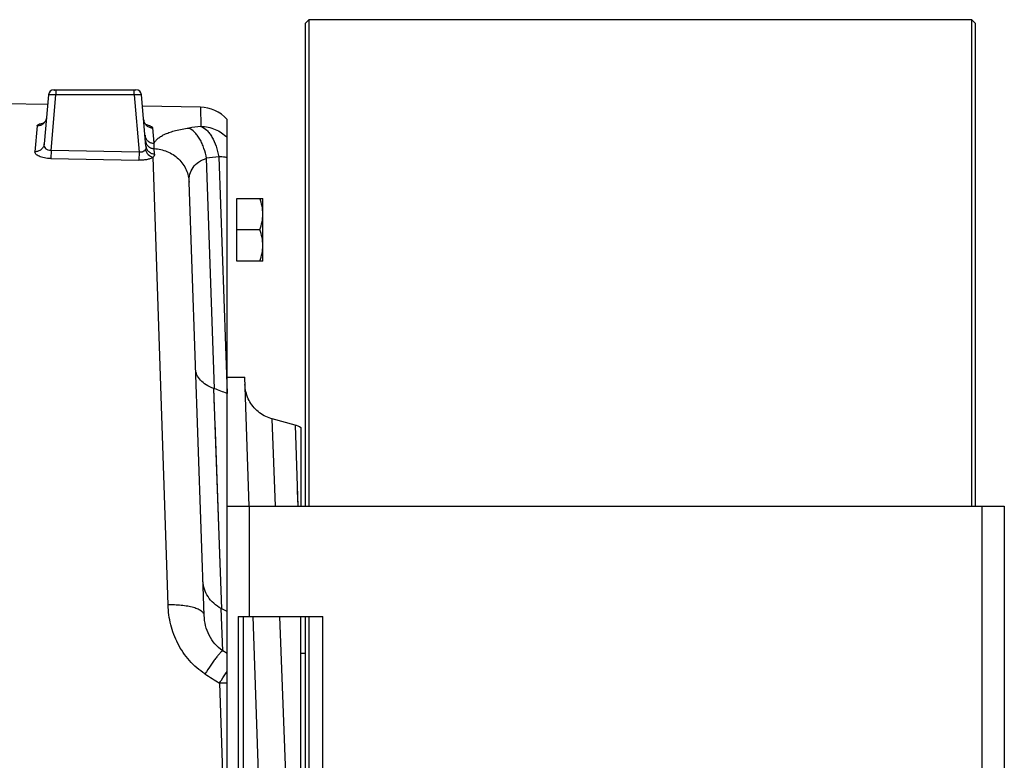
# Model space of a CAD drawing. Extents: x -3114 to 1181, y 8 to 2299.
# Tile 71 of 71: x 607 to 874, y 1182 to 1383. Entities that reach past the tile are written whole.
import ezdxf

# ---------------------------------------------------------------- set-up
doc = ezdxf.new("R2010")
doc.units = 0
doc.header["$LTSCALE"] = 65.395
doc.layers.get('0').update_dxf_attribs({"linetype": 'CONTINUOUS'})

msp = doc.modelspace()

# ---------------------------------------------------------------- linework, layer by layer
at = {"color": 7, "linetype": 'CONTINUOUS'}
for p, q in [((684.42, 1381.7), (685.42, 1382.7)), ((865.42, 1382.7), (685.42, 1382.7)), ((685.42, 1382.7), (685.42, 1250.7)), ((865.42, 1250.7), (865.42, 1382.7)), ((865.42, 1382.7), (866.42, 1381.7)), ((684.42, 1381.7), (684.42, 1250.7)), ((866.42, 1250.7), (866.42, 1381.7)), ((663.22, 1250.7), (874.22, 1250.7)), ((663.22, 1070.7), (663.22, 1250.7)), ((874.22, 1250.7), (874.22, 1070.7)), ((666.22, 1220.7), (689.22, 1220.7)), ((666.22, 1220.7), (666.22, 1100.7)), ((667.72, 1100.7), (667.72, 1220.7)), ((684.42, 1220.7), (684.42, 1100.7)), ((685.42, 1220.7), (685.42, 1100.7)), ((689.22, 1100.7), (689.22, 1220.7))]:
    msp.add_line(p, q, dxfattribs=at)
at = {"color": 6, "linetype": 'CONTINUOUS'}
for p, q in [((616.25, 1363.7), (638.5, 1363.7)), ((614.75, 1362.33), (613.59, 1348.99)), ((641.21, 1348.36), (639.99, 1362.33)), ((614.52, 1359.67), (602.81, 1359.88)), ((655.97, 1358.95), (640.26, 1359.22)), ((663.22, 1250.7), (663.22, 1355.65)), ((613.23, 1354.48), (613.22, 1354.48)), ((657.02, 1221.02), (652.91, 1338.64)), ((665.92, 1334.2), (672.92, 1334.2)), ((672.92, 1317.2), (672.92, 1334.2)), ((672.16, 1325.7), (665.92, 1325.7)), ((672.92, 1317.2), (665.92, 1317.2)), ((663.22, 1285.7), (668.01, 1285.7)), ((669.23, 1250.7), (668.01, 1285.7)), ((663.22, 1281.24), (663.21, 1281.25)), ((681.67, 1272.69), (675.48, 1274.35)), ((683.22, 1271.98), (683.22, 1250.7)), ((663.22, 1222.1), (661.82, 1222.83)), ((672.08, 1169.2), (670.28, 1220.7)), ((683.22, 1100.7), (683.22, 1220.7)), ((684.42, 1210.7), (683.22, 1210.7))]:
    msp.add_line(p, q, dxfattribs=at)
at = {"color": 9, "linetype": 'CONTINUOUS'}
for p, q in [((616.75, 1363.7), (616.75, 1362.28)), ((638, 1362.28), (638, 1363.7)), ((615.43, 1347.2), (616.75, 1362.28)), ((638, 1362.28), (616.75, 1362.28)), ((638, 1362.28), (639.36, 1346.74)), ((655.97, 1358.95), (656.14, 1353.74)), ((611.67, 1353.88), (611.05, 1346.87)), ((643.4, 1349.16), (643.03, 1353.32)), ((615.43, 1347.2), (615.38, 1345.01)), ((639.36, 1346.74), (615.43, 1347.2)), ((643.56, 1346.24), (643.44, 1347.7)), ((615.38, 1345.01), (639.31, 1344.55)), ((639.36, 1346.74), (639.31, 1344.55)), ((647.2, 1223.85), (643.17, 1345.41)), ((659.82, 1282.54), (657.64, 1345.08)), ((660.97, 1345.51), (663.21, 1281.25)), ((661.82, 1222.83), (659.6, 1282.62)), ((659.8, 1277.3), (659.6, 1282.62)), ((661.36, 1235.14), (659.95, 1273.36)), ((676.38, 1250.7), (675.48, 1274.35)), ((681.67, 1272.69), (682.41, 1250.7)), ((682.27, 1254.81), (682.41, 1250.7)), ((669.22, 1250.7), (669.22, 1220.7)), ((868.22, 1070.7), (868.22, 1250.7)), ((662.06, 1211.43), (661.66, 1222.91)), ((679.64, 1164.62), (677.52, 1220.7)), ((663.22, 1210.72), (662.06, 1211.43)), ((661.15, 1202.64), (662.31, 1167.61))]:
    msp.add_line(p, q, dxfattribs=at)
at = {"color": 2, "linetype": 'CONTINUOUS'}
msp.add_line((665.92, 1317.2), (665.92, 1334.2), dxfattribs=at)
at = {"color": 6, "linetype": 'CONTINUOUS'}
for points in [[(614.21, 1356.09), (614.2, 1356.04), (614.18, 1355.9), (614.15, 1355.75), (614.11, 1355.62), (614.07, 1355.48), (614.01, 1355.36), (613.96, 1355.24), (613.89, 1355.13), (613.82, 1355.03), (613.75, 1354.93), (613.68, 1354.85), (613.61, 1354.77), (613.55, 1354.71), (613.49, 1354.65), (613.43, 1354.61), (613.38, 1354.57), (613.33, 1354.54), (613.29, 1354.52), (613.26, 1354.5), (613.24, 1354.49), (613.23, 1354.48)], [(641.49, 1353.98), (641.5, 1353.97), (641.5, 1353.97), (641.49, 1353.98), (641.48, 1353.99), (641.45, 1354), (641.42, 1354.03), (641.38, 1354.05), (641.33, 1354.09), (641.28, 1354.13), (641.22, 1354.18), (641.16, 1354.25), (641.09, 1354.32), (641.02, 1354.4), (640.96, 1354.49), (640.89, 1354.59), (640.83, 1354.7), (640.77, 1354.82), (640.72, 1354.94), (640.68, 1355.07), (640.64, 1355.21), (640.61, 1355.35), (640.59, 1355.49), (640.59, 1355.53)], [(675.48, 1274.35), (675.14, 1274.45), (674.67, 1274.61), (674.2, 1274.79), (673.75, 1274.99), (673.31, 1275.22), (672.88, 1275.46), (672.47, 1275.73), (672.06, 1276.02), (671.67, 1276.33), (671.3, 1276.65), (670.95, 1277), (670.61, 1277.36), (670.29, 1277.73), (669.99, 1278.13), (669.71, 1278.53), (669.44, 1278.96), (669.2, 1279.39), (668.99, 1279.83), (668.79, 1280.29), (668.62, 1280.75), (668.47, 1281.22), (668.34, 1281.7), (668.24, 1282.19), (668.16, 1282.68), (668.11, 1283.17), (668.08, 1283.66)]]:
    msp.add_lwpolyline(points, dxfattribs=at)
for centre, radius, start, end in [((616.25, 1362.2), 1.5, 90, 175), ((638.5, 1362.2), 1.5, 5, 90), ((655.79, 1348.95), 10, 42.0115, 89), ((655.03, 1269.98), 13.44, 69.1259, 70.1205), ((73.19, -256.23), 1646.8, 69.00524, 69.13144), ((680.38, 1267.86), 5, 55.3143, 75), ((642.15, 1184.92), 42.71, 62.5798, 62.8254)]:
    msp.add_arc(centre, radius, start, end, dxfattribs=at)
at = {"color": 9, "linetype": 'CONTINUOUS'}
for centre, radius, start, end in [((614.85, 1345.65), 9.13, 99.1822, 100.5704), ((615.02, 1344.58), 10.2, 98.541, 99.1958), ((639.32, 1344.03), 10.33, 78.8605, 79.3378), ((639.51, 1345), 9.34, 77.4982, 78.8756), ((713.97, 914.94), 442.59, 97.5082, 97.9429), ((718.22, 884.85), 464.2, 97.085, 97.4991), ((662.53, 1156.21), 46.45, 89.1483, 91.7048)]:
    msp.add_arc(centre, radius, start, end, dxfattribs=at)
for points, knots in [([(616.3, 1363.51), (616.31, 1363.52), (616.35, 1363.57), (616.39, 1363.62), (616.43, 1363.65)], [0, 0, 0, 0, 0.283671, 1, 1, 1, 1]), ([(616.75, 1362.28), (616.62, 1362.28), (616.36, 1362.3), (616, 1362.32), (615.66, 1362.33), (615.36, 1362.35), (615.14, 1362.35), (615, 1362.35), (614.91, 1362.35), (614.85, 1362.35), (614.8, 1362.34), (614.77, 1362.34), (614.75, 1362.33), (614.75, 1362.33)], [0, 0, 0, 0, 0.194613, 0.38166, 0.554032, 0.705141, 0.829236, 0.879639, 0.921621, 0.954803, 0.978902, 0.993802, 1, 1, 1, 1]), ([(639.99, 1362.33), (639.99, 1362.33), (639.97, 1362.34), (639.95, 1362.34), (639.9, 1362.35), (639.83, 1362.35), (639.75, 1362.35), (639.61, 1362.35), (639.39, 1362.35), (639.09, 1362.33), (638.75, 1362.32), (638.38, 1362.3), (638.13, 1362.28), (638, 1362.28)], [0, 0, 0, 0, 0.006198, 0.021098, 0.045197, 0.078379, 0.120361, 0.170764, 0.294859, 0.445968, 0.618339, 0.805387, 1, 1, 1, 1]), ([(614.21, 1356.09), (614.18, 1355.81), (614.02, 1355.22), (613.45, 1354.47), (612.62, 1353.97), (611.98, 1353.87), (611.67, 1353.88)], [0, 0, 0, 0, 0.230475, 0.484983, 0.748127, 1, 1, 1, 1]), ([(640.59, 1355.53), (640.61, 1355.25), (640.77, 1354.66), (641.33, 1353.92), (642.13, 1353.44), (642.74, 1353.33), (643.03, 1353.32)], [0, 0, 0, 0, 0.238275, 0.495389, 0.755341, 1, 1, 1, 1]), ([(611.67, 1353.88), (611.68, 1353.96), (611.76, 1354.09), (611.92, 1354.21), (612.17, 1354.35), (612.59, 1354.5), (612.96, 1354.58), (613.17, 1354.62)], [0, 0, 0, 0, 0.140867, 0.23443, 0.347491, 0.634673, 1, 1, 1, 1]), ([(641.53, 1354.12), (641.74, 1354.07), (642.11, 1353.97), (642.53, 1353.81), (642.79, 1353.66), (642.94, 1353.54), (643.03, 1353.41), (643.03, 1353.32)], [0, 0, 0, 0, 0.363565, 0.650758, 0.764329, 0.858541, 1, 1, 1, 1]), ([(643.4, 1349.16), (643.53, 1349.41), (643.85, 1349.91), (644.53, 1350.56), (645.42, 1351.17), (646.51, 1351.72), (647.81, 1352.21), (649.91, 1352.81), (651.62, 1353.12), (652.81, 1353.29)], [0, 0, 0, 0, 0.078586, 0.166306, 0.266322, 0.380857, 0.511278, 0.658178, 1, 1, 1, 1]), ([(657.64, 1345.08), (657.48, 1345.99), (657.14, 1347.35), (656.47, 1349.07), (655.87, 1350.27), (655.18, 1351.33), (654.25, 1352.42), (653.4, 1353.05), (652.81, 1353.29)], [0, 0, 0, 0, 0.282313, 0.424186, 0.561135, 0.68938, 0.806154, 1, 1, 1, 1]), ([(656.14, 1353.74), (656.73, 1353.51), (657.56, 1352.91), (658.48, 1351.84), (659.41, 1350.44), (660.34, 1348.32), (660.8, 1346.48), (660.97, 1345.51)], [0, 0, 0, 0, 0.190874, 0.303004, 0.426133, 0.700475, 1, 1, 1, 1]), ([(656.14, 1353.74), (657.45, 1353.72), (660.09, 1353.17), (662.31, 1351.65), (663.22, 1350.72)], [0, 0, 0, 0, 0.501987, 1, 1, 1, 1]), ([(640.96, 1351.32), (640.98, 1351.04), (641.14, 1350.46), (641.7, 1349.74), (642.5, 1349.27), (643.11, 1349.16), (643.4, 1349.16)], [0, 0, 0, 0, 0.23584, 0.491844, 0.752859, 1, 1, 1, 1]), ([(613.59, 1348.99), (613.56, 1348.71), (613.44, 1348.28), (613.11, 1347.78), (612.67, 1347.33), (611.97, 1346.95), (611.35, 1346.86), (611.05, 1346.87)], [0, 0, 0, 0, 0.233363, 0.359743, 0.489982, 0.751952, 1, 1, 1, 1]), ([(615.43, 1347.2), (615.16, 1347.18), (614.63, 1347.25), (613.99, 1347.67), (613.62, 1348.3), (613.57, 1348.77), (613.59, 1348.99)], [0, 0, 0, 0, 0.274572, 0.528306, 0.766394, 1, 1, 1, 1]), ([(641.04, 1347.48), (640.97, 1347.35), (640.78, 1347.1), (640.38, 1346.84), (639.89, 1346.7), (639.53, 1346.71), (639.36, 1346.74)], [0, 0, 0, 0, 0.229195, 0.468762, 0.725508, 1, 1, 1, 1]), ([(641.21, 1348.36), (641.23, 1348.21), (641.22, 1347.9), (641.11, 1347.61), (641.04, 1347.48)], [0, 0, 0, 0, 0.502147, 1, 1, 1, 1]), ([(641.04, 1347.48), (641.17, 1346.98), (641.71, 1346.04), (642.67, 1345.5), (643.17, 1345.41)], [0, 0, 0, 0, 0.508228, 1, 1, 1, 1]), ([(641.09, 1349.83), (641.11, 1349.56), (641.22, 1349.15), (641.52, 1348.67), (641.93, 1348.22), (642.57, 1347.83), (643.16, 1347.71), (643.44, 1347.7)], [0, 0, 0, 0, 0.235276, 0.361613, 0.491334, 0.751877, 1, 1, 1, 1]), ([(641.21, 1348.36), (641.24, 1348.09), (641.35, 1347.68), (641.65, 1347.2), (642.05, 1346.77), (642.69, 1346.38), (643.27, 1346.26), (643.56, 1346.24)], [0, 0, 0, 0, 0.234546, 0.360584, 0.490145, 0.750947, 1, 1, 1, 1]), ([(643.44, 1347.7), (643.43, 1347.82), (643.4, 1348.31), (643.39, 1348.8), (643.4, 1349.16)], [0, 0, 0, 0, 0.256977, 1, 1, 1, 1]), ([(643.44, 1347.7), (644.63, 1347.64), (647.05, 1347.12), (650.2, 1345.11), (652.33, 1342.1), (652.87, 1339.76), (652.91, 1338.64)], [0, 0, 0, 0, 0.247793, 0.509381, 0.765181, 1, 1, 1, 1]), ([(615.38, 1345.01), (614.79, 1345.03), (613.94, 1345.11), (612.88, 1345.37), (612.22, 1345.6), (611.7, 1345.88), (611.32, 1346.19), (611.09, 1346.52), (611.04, 1346.76), (611.05, 1346.87)], [0, 0, 0, 0, 0.35058, 0.508208, 0.646838, 0.763772, 0.858825, 0.935006, 1, 1, 1, 1]), ([(643.17, 1345.41), (642.96, 1345.26), (642.45, 1345), (641.55, 1344.73), (640.48, 1344.57), (639.71, 1344.55), (639.31, 1344.55)], [0, 0, 0, 0, 0.188281, 0.425419, 0.701926, 1, 1, 1, 1]), ([(643.56, 1346.24), (643.56, 1346.17), (643.55, 1346.03), (643.45, 1345.72), (643.29, 1345.53), (643.17, 1345.41)], [0, 0, 0, 0, 0.224483, 0.457296, 1, 1, 1, 1]), ([(652.91, 1338.64), (652.88, 1339.34), (653.01, 1340.74), (653.89, 1342.68), (655.5, 1344.21), (656.88, 1344.84), (657.64, 1345.08)], [0, 0, 0, 0, 0.244986, 0.480009, 0.725133, 1, 1, 1, 1]), ([(663.22, 1345.31), (663.05, 1345.33), (662.3, 1345.42), (661.55, 1345.48), (660.97, 1345.51)], [0, 0, 0, 0, 0.228595, 1, 1, 1, 1]), ([(657.02, 1221.02), (657.01, 1221.11), (656.98, 1221.31), (656.84, 1221.6), (656.61, 1221.89), (656.14, 1222.29), (655.31, 1222.75), (654.04, 1223.18), (652.5, 1223.52), (650.79, 1223.75), (649, 1223.87), (647.79, 1223.87), (647.2, 1223.85)], [0, 0, 0, 0, 0.026377, 0.055443, 0.088908, 0.128054, 0.226221, 0.351733, 0.500429, 0.664337, 0.833881, 1, 1, 1, 1]), ([(657.23, 1205.14), (655.66, 1206.15), (652.81, 1208.62), (649.68, 1213.25), (647.76, 1218.43), (647.26, 1222.05), (647.2, 1223.85)], [0, 0, 0, 0, 0.254305, 0.506009, 0.75459, 1, 1, 1, 1]), ([(662.06, 1211.43), (661.27, 1211.94), (659.83, 1213.21), (658.26, 1215.58), (657.3, 1218.24), (657.05, 1220.09), (657.02, 1221.02)], [0, 0, 0, 0, 0.252139, 0.503349, 0.752813, 1, 1, 1, 1]), ([(662.06, 1211.43), (661.96, 1211.38), (661.72, 1211.2), (661.33, 1210.82), (660.84, 1210.25), (660.24, 1209.5), (659.55, 1208.58), (658.52, 1207.12), (657.75, 1205.95), (657.23, 1205.14)], [0, 0, 0, 0, 0.04236, 0.10998, 0.204987, 0.326555, 0.472393, 0.637414, 1, 1, 1, 1]), ([(661.15, 1202.64), (661.33, 1202.92), (662, 1203.97), (662.7, 1205.01), (663.22, 1205.77)], [0, 0, 0, 0, 0.264595, 1, 1, 1, 1])]:
    msp.add_open_spline(points, degree=3, knots=knots, dxfattribs=at)
at = {"color": 6, "linetype": 'CONTINUOUS'}
for points, knots in [([(672.92, 1329.95), (672.92, 1330.67), (672.78, 1332.11), (672.39, 1333.51), (672.16, 1334.2)], [0, 0, 0, 0, 0.498124, 1, 1, 1, 1]), ([(672.16, 1325.7), (672.39, 1326.38), (672.78, 1327.78), (672.92, 1329.23), (672.92, 1329.95)], [0, 0, 0, 0, 0.501876, 1, 1, 1, 1]), ([(672.92, 1321.45), (672.92, 1322.17), (672.78, 1323.61), (672.39, 1325.01), (672.16, 1325.7)], [0, 0, 0, 0, 0.498124, 1, 1, 1, 1]), ([(672.16, 1317.2), (672.39, 1317.88), (672.78, 1319.28), (672.92, 1320.73), (672.92, 1321.45)], [0, 0, 0, 0, 0.501876, 1, 1, 1, 1]), ([(659.6, 1282.62), (658.88, 1282.88), (657.58, 1283.5), (656, 1284.77), (654.97, 1286.25), (654.7, 1287.36), (654.68, 1287.89)], [0, 0, 0, 0, 0.300974, 0.563355, 0.792019, 1, 1, 1, 1]), ([(661.66, 1222.91), (660.92, 1223.29), (659.56, 1224.22), (657.98, 1226.03), (656.98, 1228.11), (656.72, 1229.61), (656.69, 1230.35)], [0, 0, 0, 0, 0.267424, 0.520604, 0.763003, 1, 1, 1, 1])]:
    msp.add_open_spline(points, degree=3, knots=knots, dxfattribs=at)
at = {"color": 9, "linetype": 'CONTINUOUS'}
msp.add_open_spline([(657.23, 1205.14), (658.54, 1204.31), (659.84, 1203.47), (661.15, 1202.64)], degree=3, dxfattribs=at)

doc.saveas('drawing.dxf')
